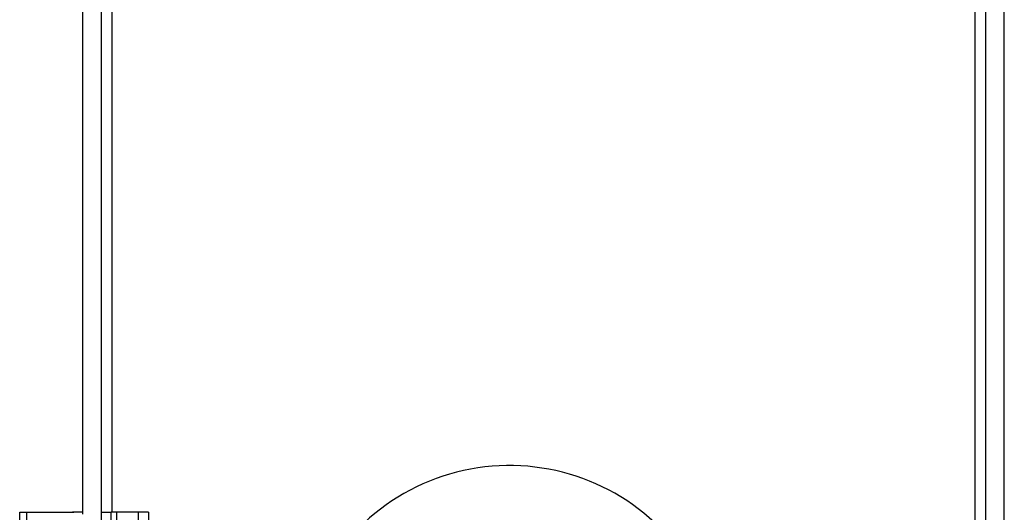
# Model space of a CAD drawing. Header units: inches. Extents: x 0 to 400, y -11 to 260.
# Tile 16 of 61: x 68.42 to 72.71, y 98.22 to 100.37. Entities that reach past the tile are written whole.
import ezdxf

# ---------------------------------------------------------------- set-up
doc = ezdxf.new("R2010")
doc.units = ezdxf.units.IN
doc.header["$LTSCALE"] = 24.005935
doc.header["$MEASUREMENT"] = 0
doc.layers.add('Visible Edges(ANSI)', color=7, linetype='Continuous', lineweight=25)
doc.layers.add('Visible Tangent Edges(ANSI)', color=7, linetype='Continuous', lineweight=25)

msp = doc.modelspace()

# ---------------------------------------------------------------- linework, layer by layer
at = {"layer": 'Visible Edges(ANSI)'}
for p, q in [((68.7716, 227.1352), (68.7716, 50.2198)), ((72.6276, 50.2198), (72.6276, 227.1352)), ((72.7088, 50.2198), (72.7088, 227.1352)), ((68.6904, 137.9579), (68.6904, 98.2153)), ((68.4159, 98.2228), (68.4471, 98.2228)), ((68.4159, 96.7687), (68.4159, 98.2228)), ((68.4471, 98.2228), (68.6463, 98.2228)), ((68.6904, 98.2228), (68.6463, 98.2228)), ((68.7716, 98.2228), (68.8148, 98.2228)), ((68.8399, 98.2228), (68.8148, 98.2228)), ((68.9341, 98.2228), (68.8399, 98.2228)), ((68.9341, 98.1065), (68.9341, 98.2228)), ((68.9778, 98.2228), (68.9341, 98.2228)), ((68.9778, 98.2228), (68.9778, 98.1065))]:
    msp.add_line(p, q, dxfattribs=at)
at = {"layer": 'Visible Edges(ANSI)', "flags": 128}
msp.add_lwpolyline([(68.6463, 98.2228), (68.6519, 98.2227)], dxfattribs=at)
at = {"layer": 'Visible Edges(ANSI)'}
msp.add_arc((70.5519, 97.4958), 0.9306, 37.5315, 159.6397, dxfattribs=at)
at = {"layer": 'Visible Tangent Edges(ANSI)'}
for p, q in [((72.5818, 50.0351), (72.5818, 227.3199)), ((68.8174, 137.9505), (68.8174, 98.2228)), ((68.4471, 96.7687), (68.4471, 98.2228)), ((68.8148, 97.772), (68.8148, 98.2228)), ((68.8399, 97.772), (68.8399, 98.2228))]:
    msp.add_line(p, q, dxfattribs=at)

doc.saveas('drawing.dxf')
